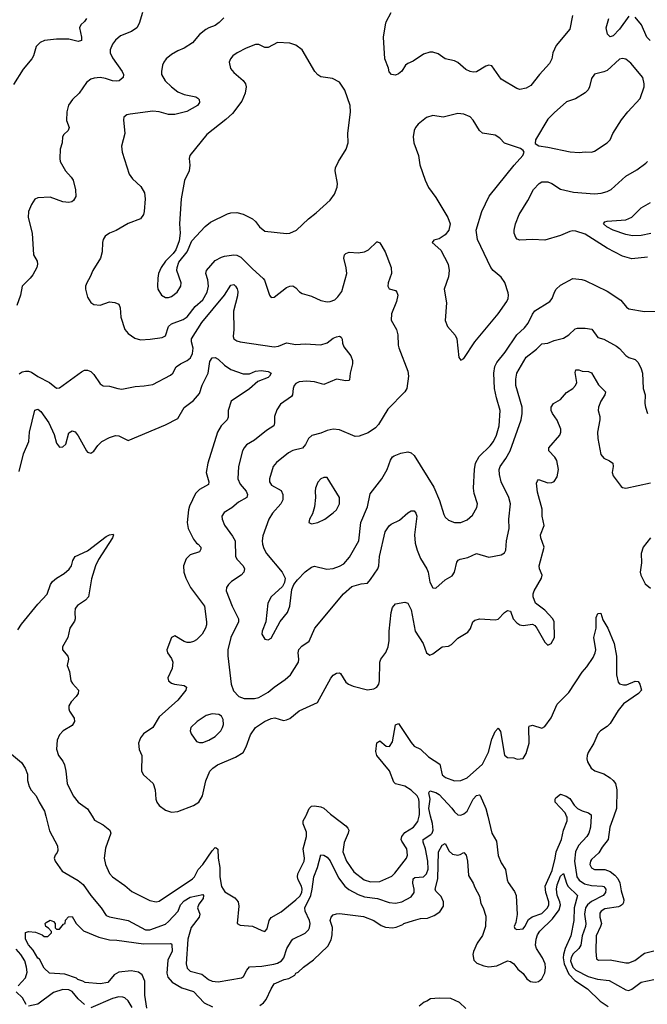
# Model space of a CAD drawing. Header units: inches. Extents: x 1603819 to 1745079, y 385938 to 533966.
# Tile 215 of 256: x 1672833 to 1676869, y 428790 to 435123. Entities that reach past the tile are written whole.
import ezdxf

# ---------------------------------------------------------------- set-up
doc = ezdxf.new("R2010")
doc.units = ezdxf.units.IN
doc.header["$MEASUREMENT"] = 0
doc.layers.add('B6472', color=7, linetype='Continuous')
doc.layers.add('B6473', color=7, linetype='Continuous')

msp = doc.modelspace()

# ---------------------------------------------------------------- linework, layer by layer
at = {"layer": 'B6472', "color": 5}
for points, elevation in [([(1673000.4, 430000), (1673025.5, 429905.5), (1673077.4, 429810), (1673079.5, 429780.5), (1673074.4, 429765.6), (1673061, 429750), (1673054.8, 429730), (1673060.7, 429710), (1673105.5, 429645.5), (1673210, 429585.6), (1673240.5, 429560.5), (1673290, 429490.3), (1673358, 429410), (1673390, 429360.4), (1673410, 429352.2), (1673530, 429330.2), (1673643, 429270), (1673670, 429269.6), (1673770, 429306.4), (1673790, 429321.8), (1673852.3, 429390), (1673867.5, 429430), (1673890, 429455), (1673930, 429479.8), (1674010, 429496), (1674014.4, 429490), (1674012.5, 429470), (1673985.7, 429434.3), (1673976.8, 429410), (1673991.3, 429370), (1673988.4, 429350), (1673934.9, 429285.1), (1673913.5, 429210), (1673903.4, 429050), (1673910, 429023.1), (1673930, 429003.5), (1674004.6, 428984.6), (1674047.9, 428950), (1674070, 428939), (1674110, 428934.3), (1674259.6, 428960.4), (1674271.6, 428968.4), (1674293.3, 429010), (1674310, 429031.6), (1674390, 429034.8), (1674468.3, 429048.3), (1674490, 429054), (1674517.5, 429070), (1674532.2, 429090), (1674551.3, 429148.7), (1674580.6, 429199.4), (1674590, 429210.2), (1674670, 429247.6), (1674691.4, 429268.6), (1674697.4, 429282.6), (1674700.5, 429310), (1674696.2, 429330), (1674669.2, 429389.2), (1674667.6, 429410), (1674704.9, 429490), (1674714.7, 429530), (1674724.1, 429610), (1674748.3, 429670), (1674770, 429750.5), (1674790, 429748.4), (1674810, 429737.6), (1674830, 429714), (1674882.7, 429602.7), (1674923, 429550), (1674950, 429527.7), (1675010, 429497.2), (1675050, 429481.5), (1675133.4, 429470), (1675210, 429445.4), (1675250, 429440.7), (1675290, 429449.2), (1675350, 429482.4), (1675369.8, 429510.2), (1675370.5, 429530), (1675361, 429570), (1675363.5, 429596.5), (1675373.6, 429606.4), (1675430, 429610.8), (1675450, 429628.6), (1675459.9, 429660.1), (1675458.6, 429710), (1675442, 429790), (1675426.7, 429833.3), (1675428.1, 429850), (1675478.1, 429881.9), (1675486.4, 429890), (1675492, 429910), (1675487.4, 429952.6), (1675475.7, 430000)], 360), ([(1673298.8, 430000), (1673314.6, 429974.6), (1673370, 429943.6), (1673413.1, 429910), (1673420.2, 429890), (1673385.8, 429794.2), (1673375.6, 429730), (1673384.2, 429690), (1673411.6, 429631.6), (1673430.2, 429610.1), (1673510, 429553.4), (1673554.8, 429514.8), (1673670, 429456.9), (1673710, 429450.2), (1673730, 429453.8), (1673943.6, 429596.4), (1673956.8, 429610), (1673981.7, 429658.3), (1674010, 429690.2), (1674070, 429776.9), (1674090, 429798.7), (1674096.9, 429796.9), (1674107.2, 429787.2), (1674109.5, 429730), (1674120.2, 429670), (1674119.2, 429610), (1674130, 429548), (1674152.7, 429512.7), (1674215.9, 429475.9), (1674237.6, 429450), (1674242.3, 429422.3), (1674231.3, 429310), (1674250, 429298.8), (1674330, 429293.1), (1674390, 429264.2), (1674410, 429259.3), (1674425.3, 429274.7), (1674436.8, 429330), (1674450.6, 429349.4), (1674514.1, 429385.9), (1674610, 429462.2), (1674633.8, 429486.2), (1674647.3, 429510), (1674650.3, 429530), (1674645.9, 429550), (1674624.2, 429590), (1674619.1, 429610), (1674622.5, 429630), (1674661.7, 429710), (1674664, 429730), (1674655.1, 429790), (1674678.5, 429870), (1674677.6, 429897.6), (1674656.5, 429950), (1674655.8, 429970), (1674673.6, 430000)], 380), ([(1674849, 430000), (1674930, 429938), (1674942.8, 429922.8), (1674948.7, 429910), (1674946.1, 429890), (1674919.7, 429830), (1674911, 429770), (1674934.6, 429710), (1674981.3, 429641.3), (1675049.2, 429590), (1675090, 429577.6), (1675150, 429581.1), (1675225.3, 429614.7), (1675246.6, 429633.4), (1675319.8, 429730), (1675328, 429750), (1675322.3, 429790), (1675290, 429838.7), (1675287, 429850), (1675290.9, 429870), (1675310, 429895.1), (1675365, 429930), (1675393.2, 429966.8), (1675401.5, 430000)], 380), ([(1675843.4, 430000), (1675868.9, 429890), (1675900, 429840), (1675910, 429746.8), (1675930, 429700.7), (1675957, 429657), (1675967.6, 429590), (1675974.1, 429574.1), (1676014.8, 429514.8), (1676026.7, 429490), (1676031.8, 429368.2), (1676024.3, 429315.7), (1676013.4, 429290), (1676018, 429278), (1676030.5, 429270.5), (1676070, 429275.8), (1676082, 429290), (1676104.3, 429335.7), (1676128, 429352), (1676190, 429374.1), (1676227.9, 429410), (1676235.9, 429430), (1676236.5, 429450), (1676216.1, 429510), (1676211.3, 429550), (1676256.4, 429650), (1676277.5, 429730), (1676282.8, 429770), (1676317.3, 429850), (1676329.2, 429910), (1676354.6, 429970), (1676353, 429993), (1676350, 430000)], 360), ([(1676508.1, 430000), (1676502.8, 429930), (1676492.7, 429890), (1676480.1, 429870), (1676427.6, 429812.4), (1676407.6, 429770), (1676401.8, 429710), (1676416.8, 429610), (1676430, 429587.8), (1676464.9, 429564.9), (1676510, 429555), (1676582, 429550), (1676590, 429547.5), (1676602.8, 429530), (1676600.8, 429510), (1676585.2, 429490), (1676509.3, 429450.7), (1676485.4, 429430), (1676471.9, 429410), (1676465.9, 429370), (1676474, 429310), (1676471.1, 429290), (1676450.5, 429230), (1676441, 429170), (1676428.8, 429150), (1676390, 429112.6), (1676378.4, 429090), (1676375.9, 429070), (1676390.1, 429030), (1676410, 429009.3), (1676488.2, 428968.2), (1676548.5, 428951.5), (1676623.7, 428943.7), (1676730, 428882.3), (1676750, 428879.4), (1676770, 428887.1), (1676830, 428933.6), (1676910, 428948.7)], 360), ([(1676653.8, 430000), (1676628.6, 429930), (1676617.6, 429850), (1676578.9, 429801.1), (1676556.6, 429763.4), (1676510, 429721.3), (1676502.8, 429710), (1676499.7, 429690), (1676510, 429669), (1676530, 429656.9), (1676596.7, 429656.7), (1676630, 429643.5), (1676661.2, 429621.2), (1676679.4, 429599.4), (1676692, 429572), (1676700.3, 429520.3), (1676717.1, 429462.9), (1676715.6, 429444.4), (1676708.8, 429431.2), (1676697.5, 429422.5), (1676683.4, 429416.7), (1676596.6, 429403.4), (1676572.1, 429390), (1676564.1, 429375.9), (1676563.4, 429350), (1676573.6, 429310), (1676568.7, 429290), (1676539.6, 429230), (1676538.8, 429130), (1676543.2, 429083.2), (1676554.7, 429074.7), (1676630, 429077.3), (1676730, 429056.6), (1676750, 429057.7), (1676787.8, 429072.2), (1676850, 429118.9), (1676910, 429135)], 380), ([(1674376.6, 428783.4), (1674400.1, 428799.9), (1674418, 428822), (1674450, 428890.7), (1674470, 428921.6), (1674534, 428950), (1674563.3, 428956.7), (1674602, 428978), (1674609.7, 428990), (1674623.5, 428996.5), (1674658, 429030), (1674723.5, 429076.5), (1674815.4, 429164.6), (1674835.8, 429204.2), (1674843.5, 429236.5), (1674844.4, 429284.4), (1674829.7, 429330.3), (1674835.1, 429350), (1674850, 429364.9), (1674870, 429373), (1674890, 429374.9), (1675044.4, 429355.6), (1675110, 429330.3), (1675157.2, 429297.2), (1675185.5, 429285.5), (1675230, 429281.1), (1675254.5, 429285.5), (1675297, 429303), (1675304.5, 429310), (1675365.2, 429330), (1675410, 429342), (1675454.7, 429345.3), (1675498, 429362), (1675535.6, 429384.4), (1675558.8, 429421.2), (1675558.7, 429450), (1675543.9, 429483.9), (1675510, 429518), (1675505.1, 429530), (1675523.1, 429596.9), (1675526.2, 429770), (1675550, 429813), (1675570, 429824), (1675595.4, 429775.4), (1675616.7, 429756.7), (1675650, 429750.3), (1675666.7, 429753.3), (1675690, 429766.8), (1675704, 429750), (1675713, 429710), (1675719, 429619), (1675750.2, 429570), (1675760.5, 429540.5), (1675790, 429484.7), (1675798.5, 429438.6), (1675813.8, 429410), (1675830, 429358), (1675828, 429290), (1675810, 429233.2), (1675775.5, 429184.5), (1675751.5, 429130), (1675747.7, 429110), (1675754.1, 429074.1), (1675773.9, 429053.9), (1675817.3, 429037.3), (1675850, 429031.3), (1675901.3, 429038.7), (1675969, 429070), (1675990, 429065.5), (1676010, 429051.6), (1676035.9, 429015.9), (1676070, 428987.7), (1676094.9, 428954.9), (1676117.3, 428937.3), (1676130, 428933.7), (1676150, 428931.6), (1676170, 428937.8), (1676190, 428953.4), (1676210, 428991.8), (1676215.3, 429024.7), (1676212.2, 429050), (1676194.5, 429090), (1676155.9, 429150), (1676150.9, 429170), (1676154.1, 429210), (1676163.5, 429236.5), (1676178.7, 429261.3), (1676259.5, 429340.5), (1676301.4, 429398.6), (1676310.3, 429430.3), (1676307.5, 429450), (1676290, 429491.2), (1676285.4, 429530), (1676290, 429558.3), (1676310, 429613.5), (1676330.6, 429630.6), (1676348.6, 429570), (1676359, 429550), (1676420.9, 429490), (1676398.3, 429410), (1676396.6, 429330), (1676377, 429230), (1676340.7, 429150), (1676329.5, 429110), (1676327.9, 429090), (1676335.3, 429050), (1676364.9, 428984.9), (1676402.8, 428942.8), (1676484.7, 428890), (1676566.3, 428810), (1676617, 428777)], 340), ([(1673650, 428766), (1673638.7, 428850), (1673638.3, 428938.3), (1673620.1, 428980.1), (1673598, 428998), (1673550, 429004.7), (1673470, 428998), (1673439.9, 428980.1), (1673400.7, 428930), (1673350, 428921.6), (1673254, 428930), (1673239.8, 428939.7), (1673206.6, 428950), (1673197.7, 428957.7), (1673123.8, 428983.8), (1673024, 428990), (1672990, 429022.7), (1672960.1, 429080.1), (1672950, 429087.6), (1672919.2, 429139.2), (1672890, 429173.2), (1672869.7, 429210), (1672870, 429252), (1672890, 429258.8), (1672934.4, 429254.4), (1672977.3, 429237.3), (1672990, 429226), (1673013.2, 429226.8), (1673038, 429250), (1673038, 429258), (1673019, 429279), (1673002, 429290), (1672998, 429310), (1673003.1, 429316.9), (1673030, 429332), (1673050, 429322), (1673062, 429310), (1673062, 429282), (1673070, 429274), (1673090, 429274), (1673115.3, 429304.7), (1673126, 429310), (1673128.4, 429331.6), (1673147.3, 429352.7), (1673170, 429354), (1673197.3, 429310), (1673242.6, 429262.6), (1673341.5, 429221.5), (1673410, 429205.5), (1673457, 429203), (1673630, 429178.9), (1673802, 429182), (1673810, 429178.8), (1673812.3, 429172.3), (1673812.9, 429132.9), (1673785.8, 429074.2), (1673780.5, 428990), (1673785.8, 428965.8), (1673812.9, 428932.9), (1673876.5, 428896.5), (1673950, 428871.7), (1674018.7, 428798.7), (1674073.7, 428773.7)], 340), ([(1672823.7, 428910), (1672870, 428960.2), (1672882, 428998), (1672878.1, 429030), (1672865.3, 429070), (1672840.3, 429110), (1672810, 429145)], 360), ([(1672874, 428790), (1672851.1, 428831.1), (1672811.1, 428870)], 360), ([(1673250, 428788.3), (1673210, 428826), (1673170, 428873.3), (1673150, 428883.1), (1673110, 428885.4), (1673050, 428866.6), (1672950, 428791.6), (1672890, 428777.6)], 360), ([(1673556.4, 428770), (1673530, 428811.8), (1673510, 428830.8), (1673496.5, 428836.5), (1673470, 428837.9), (1673430, 428827), (1673290, 428768.3)], 360), ([(1675702.3, 428762.2), (1675662.3, 428802.2), (1675606.6, 428826.6), (1675530, 428829.9), (1675475.1, 428824.9), (1675452.4, 428810), (1675435, 428805), (1675401.6, 428778.4)], 340)]:
    msp.add_lwpolyline(points, dxfattribs=dict(at, elevation=elevation))
at = {"layer": 'B6473', "color": 5}
for points, elevation in [([(1673263.1, 435130), (1673250, 435111.6), (1673225.5, 435090), (1673217, 435070), (1673231.4, 435010), (1673231.5, 434988.4), (1673210, 434983.1), (1673150, 434998), (1673070, 434998.5), (1672992, 434988), (1672963.9, 434976.1), (1672939.1, 434950), (1672922, 434890), (1672910.6, 434870), (1672855.8, 434804.2), (1672793, 434707)], 420), ([(1673622.6, 435170), (1673602.5, 435097.5), (1673586.4, 435070), (1673553.1, 435046.9), (1673480.7, 435019.3), (1673450, 434991.6), (1673430, 434965.1), (1673415.8, 434930), (1673415.8, 434910), (1673430, 434877.6), (1673491.4, 434790), (1673500.3, 434770), (1673499.5, 434750), (1673473.4, 434730), (1673452.8, 434727.2), (1673430, 434728.7), (1673384.6, 434744.6), (1673350, 434751), (1673312.8, 434747.2), (1673290, 434739.8), (1673261.9, 434718.1), (1673215.5, 434650), (1673172.7, 434610), (1673146.2, 434573.8), (1673136.2, 434530), (1673133.9, 434473.9), (1673150.4, 434429.6), (1673145.5, 434410), (1673116.1, 434383.9), (1673108.4, 434370), (1673106, 434330), (1673094.4, 434290), (1673090.4, 434230), (1673094, 434210), (1673127.6, 434150), (1673165.3, 434110), (1673177.7, 434090), (1673191.7, 434028.3), (1673194.2, 433985.8), (1673179.9, 433960.1), (1673168.7, 433951.3), (1673150, 433946.3), (1673110, 433952.1), (1673030, 433981.4), (1672950, 433976.2), (1672930, 433969), (1672910, 433934), (1672890.6, 433890), (1672888, 433850), (1672914, 433750), (1672923, 433610), (1672944.9, 433570), (1672947.2, 433550), (1672942.6, 433530), (1672917.6, 433482.4), (1672900.5, 433459.5), (1672848.5, 433410), (1672838.4, 433350), (1672814.4, 433285.6)], 440), ([(1674145.9, 435134.1), (1674116.2, 435103.8), (1674090, 435085.1), (1674049.3, 435070.7), (1674030, 435058.9), (1673990, 435028.2), (1673945, 434975), (1673890, 434938.9), (1673850, 434923), (1673810, 434899.7), (1673775.8, 434870), (1673761.1, 434850), (1673752, 434830), (1673744.6, 434790), (1673746, 434770), (1673769.1, 434730), (1673809.1, 434690), (1673850, 434659.8), (1673890, 434640.6), (1673966.9, 434626.9), (1673978.9, 434618.9), (1673987.7, 434610), (1673990.4, 434590), (1673976.3, 434570), (1673908.1, 434531.9), (1673830, 434514), (1673790, 434512.1), (1673730, 434529.7), (1673690, 434533.7), (1673543.8, 434516.2), (1673522, 434510), (1673504, 434496), (1673501.4, 434478.6), (1673508.5, 434390), (1673488.7, 434310), (1673491.8, 434271.8), (1673537.6, 434130), (1673559.4, 434099.4), (1673612.2, 434050), (1673636.5, 434010), (1673641.1, 433970), (1673633.4, 433890), (1673628.5, 433870), (1673610, 433842.9), (1673530, 433811.2), (1673453.9, 433766.1), (1673410, 433749.5), (1673382, 433730), (1673370.5, 433710), (1673366, 433690), (1673362.6, 433630), (1673353.4, 433590), (1673303.1, 433510), (1673287.2, 433470), (1673264.4, 433430), (1673257.1, 433410), (1673256.4, 433390), (1673270, 433338), (1673290, 433304.7), (1673310, 433291), (1673350, 433286.8), (1673410, 433307.3), (1673444.5, 433304.5), (1673470, 433294), (1673479.3, 433270), (1673483.1, 433210), (1673510, 433130.8), (1673530, 433103.8), (1673574, 433074), (1673610, 433064.2), (1673672.6, 433067.4), (1673750, 433078.3), (1673771.1, 433090), (1673791.2, 433148.8), (1673810, 433167.3), (1673885, 433195), (1673910, 433211.1), (1673961.9, 433278.1), (1674010, 433320.8), (1674037.8, 433370), (1674048.2, 433410), (1674043.4, 433450), (1674030.8, 433490), (1674035.1, 433510), (1674090, 433573.8), (1674130, 433596.5), (1674150, 433602.3), (1674210, 433610.4), (1674230, 433608.7), (1674255.2, 433595.2), (1674330, 433519.5), (1674398.9, 433458.9), (1674407, 433447), (1674440.7, 433350), (1674450, 433336), (1674470, 433339.1), (1674550, 433399.5), (1674570, 433408.7), (1674590, 433410.3), (1674610, 433399.3), (1674633.1, 433373.1), (1674650, 433362.3), (1674710, 433343.9), (1674770, 433316.5), (1674810, 433308.9), (1674830, 433310.3), (1674858.7, 433321.3), (1674879.8, 433340.2), (1674904.9, 433375.1), (1674936.3, 433490), (1674933.4, 433526.6), (1674918, 433590), (1674921.6, 433610), (1674930, 433619.3), (1674952.8, 433627.2), (1675010, 433623.6), (1675050, 433628.8), (1675076.9, 433643.1), (1675130, 433694.8), (1675133.7, 433693.7), (1675150, 433686.8), (1675183.7, 433630), (1675221.7, 433530), (1675223.1, 433490), (1675203, 433430), (1675200.7, 433410), (1675210, 433391.3), (1675250, 433381), (1675258.8, 433370), (1675263.8, 433350), (1675256.1, 433310), (1675224.9, 433230), (1675222.3, 433190), (1675256.1, 433130), (1675264.6, 433095.4), (1675267, 433030), (1675271.7, 433011.7), (1675330, 432862), (1675334.4, 432830), (1675323.8, 432750), (1675310.4, 432730), (1675201.5, 432618.5), (1675141.3, 432518.7), (1675122, 432498), (1675074.7, 432465.3), (1675015.6, 432444.4), (1674990, 432443.1), (1674890, 432484.7), (1674850, 432489.7), (1674810, 432481.7), (1674770, 432463.5), (1674712.3, 432447.7), (1674690, 432429.6), (1674670.1, 432389.9), (1674652.9, 432367.1), (1674588.8, 432351.2), (1674561.9, 432338.1), (1674484.7, 432275.3), (1674463.2, 432250), (1674440.7, 432170), (1674439.2, 432150), (1674451.8, 432130), (1674514, 432094), (1674524.7, 432070), (1674524.5, 432035.5), (1674511.8, 432010), (1674458.8, 431950), (1674434.3, 431910), (1674397.3, 431802.7), (1674392.3, 431770), (1674394.4, 431750), (1674402.5, 431722.5), (1674419.6, 431690), (1674520.3, 431570), (1674539.5, 431530), (1674536.5, 431503.5), (1674522.3, 431477.7), (1674450.4, 431410), (1674428.7, 431370), (1674416.9, 431250), (1674392.2, 431190), (1674390.4, 431170), (1674410, 431139.3), (1674430, 431134.4), (1674450, 431145.3), (1674507.4, 431252.6), (1674556.4, 431310), (1674569.8, 431350), (1674582.9, 431457.1), (1674595.4, 431490), (1674619.6, 431520.4), (1674670, 431571.7), (1674710, 431601.7), (1674730, 431608.9), (1674808.6, 431588.6), (1674850, 431593.7), (1674890, 431607.9), (1674916.6, 431623.4), (1674953.4, 431666.6), (1675014.8, 431770), (1675025.9, 431890), (1675068.9, 431990), (1675087.6, 432072.4), (1675161.1, 432170), (1675195.6, 432230), (1675217, 432290), (1675230, 432310.8), (1675241.2, 432318.8), (1675284.8, 432335.2), (1675330, 432343.1), (1675350, 432337.6), (1675370, 432320.3), (1675495.6, 432115.6), (1675532.6, 432030), (1675560.7, 431940.7), (1675570, 431923), (1675590, 431903.8), (1675630, 431888.7), (1675670, 431889), (1675710, 431905.5), (1675744.8, 431935.2), (1675773.5, 431986.5), (1675777.3, 432010), (1675755.6, 432075.6), (1675750.6, 432110), (1675758.4, 432230), (1675765.2, 432270), (1675787, 432313), (1675857.9, 432382.1), (1675879.9, 432410), (1675899.6, 432450), (1675916, 432510), (1675922.7, 432610), (1675898.5, 432690), (1675887.5, 432750), (1675882.3, 432850), (1675887.8, 432892.2), (1675901.8, 432918.2), (1675955.4, 432984.6), (1676030, 433096.9), (1676079, 433141), (1676103.7, 433170), (1676130.4, 433229.6), (1676145, 433250), (1676241.6, 433310), (1676258, 433330), (1676271.6, 433370), (1676283.6, 433390), (1676310, 433416.3), (1676390, 433458.8), (1676447.2, 433452.8), (1676470, 433445.7), (1676610, 433377.8), (1676698.2, 433318.2), (1676734.5, 433274.5), (1676750, 433263.7), (1676850, 433246), (1676950, 433249.1)], 460), ([(1676387.9, 435150), (1676370, 435062), (1676283.1, 434956.9), (1676261.3, 434910), (1676254.7, 434870), (1676240, 434840), (1676174.9, 434770), (1676119.5, 434700.5), (1676090, 434682.5), (1676050, 434674.7), (1676030, 434680.5), (1675930, 434741.3), (1675870, 434826.6), (1675850, 434829.6), (1675830, 434824.2), (1675770, 434788.4), (1675750, 434784.7), (1675730, 434788.7), (1675703.1, 434803.1), (1675650, 434848), (1675630, 434858.7), (1675570, 434872), (1675523.6, 434903.6), (1675490, 434914), (1675470, 434914), (1675430, 434901.6), (1675363.2, 434856.8), (1675330, 434840.5), (1675314.9, 434830), (1675290, 434792.7), (1675270, 434774.5), (1675250, 434767), (1675224, 434770), (1675208.1, 434788.1), (1675205.1, 434810), (1675182, 434870), (1675171.9, 435010), (1675185, 435090), (1675190.5, 435110), (1675222.1, 435170)], 460), ([(1676750, 435146), (1676690, 435062.6), (1676650, 435018.7), (1676630, 435013.6), (1676613.6, 435030), (1676604.4, 435070), (1676620.8, 435130)], 460), ([(1676886.9, 434990), (1676865.3, 435010), (1676830.9, 435090), (1676790, 435139.8)], 460), ([(1676870, 433596.1), (1676770, 433585.1), (1676710, 433600.9), (1676610, 433653), (1676470, 433742.9), (1676410, 433762.7), (1676390, 433764.5), (1676370, 433759.8), (1676310, 433735), (1676210, 433704.6), (1676130, 433709.8), (1676050, 433705.7), (1676032.3, 433712.2), (1676022.6, 433722.6), (1676012.6, 433750), (1676012.4, 433770), (1676022.3, 433810), (1676045.3, 433870), (1676100.7, 433959.2), (1676137.6, 434030), (1676173.7, 434070), (1676190, 434079), (1676230, 434079.7), (1676254.9, 434070), (1676310, 434033.8), (1676393.7, 434013.7), (1676530, 434003.5), (1676572.8, 434007.2), (1676610, 434017.2), (1676636.3, 434030), (1676730, 434117.4), (1676802.4, 434157.6), (1676860.5, 434199.5), (1676869.7, 434210.3)], 460), ([(1676892.5, 433747.5), (1676830, 433733.9), (1676773, 433733), (1676730, 433740.2), (1676649.6, 433770), (1676609.7, 433790), (1676587.6, 433810), (1676597, 433823), (1676610, 433826.4), (1676730, 433835.6), (1676770, 433852.9), (1676830, 433912.4), (1676890, 433946.4)], 440), ([(1672830, 432844.4), (1672850, 432857), (1672870, 432863.1), (1672890, 432863.1), (1672910, 432856.5), (1672950, 432827.3), (1673024.2, 432790), (1673070, 432753.7), (1673090, 432755.3), (1673230, 432858.7), (1673250, 432868.4), (1673270, 432868.4), (1673290, 432860.5), (1673310, 432840.5), (1673350, 432780.5), (1673370, 432768), (1673410, 432766.4), (1673464.7, 432750), (1673490, 432747.4), (1673576.3, 432763.7), (1673633.1, 432766.9), (1673690, 432777.4), (1673802.9, 432837.1), (1673817.6, 432850), (1673840.5, 432890), (1673867.8, 432910), (1673909.8, 432930.2), (1673931.2, 432948.8), (1673944.2, 432975.8), (1673949.8, 433010), (1673938.1, 433050), (1673938.7, 433070), (1674005, 433175), (1674150.6, 433350), (1674190, 433415.9), (1674210, 433419.3), (1674221.2, 433410), (1674232.7, 433392.7), (1674235.7, 433375.7), (1674233.6, 433346.4), (1674207.5, 433247.5), (1674209.5, 433130.5), (1674205.6, 433085.6), (1674210.4, 433070), (1674230, 433057.4), (1674250, 433050.3), (1674470, 433018.5), (1674497.4, 433022.6), (1674550, 433045.3), (1674610, 433034.4), (1674670, 433038.6), (1674770, 433031.6), (1674810, 433044.6), (1674850, 433074.5), (1674870, 433082.8), (1674890, 433087), (1674900.3, 433080.3), (1674907.7, 433067.8), (1674910, 433042), (1674918.3, 433018.3), (1674961.6, 432961.6), (1674974, 432930), (1674974, 432910), (1674958, 432850), (1674954.4, 432805.6), (1674950, 432801.2), (1674930, 432800.5), (1674870, 432809.8), (1674790, 432777.2), (1674730, 432792.7), (1674677.1, 432797.1), (1674630, 432793.9), (1674610, 432783), (1674598.9, 432770), (1674591.7, 432750), (1674588.2, 432710), (1674581.1, 432698.9), (1674510.4, 432650), (1674486.5, 432613.5), (1674472.4, 432570), (1674472.7, 432530), (1674466.7, 432510), (1674420.1, 432479.9), (1674342.4, 432417.6), (1674292, 432387.9), (1674276, 432370), (1674266.5, 432350), (1674240.2, 432250), (1674235.9, 432170), (1674250, 432136.5), (1674290.2, 432090), (1674299, 432070), (1674293.4, 432050), (1674240.9, 432019.1), (1674196.6, 431983.4), (1674147.1, 431952.9), (1674133.7, 431930), (1674135.2, 431910), (1674150, 431872.7), (1674202.1, 431802.1), (1674218, 431770), (1674220.2, 431670), (1674231.2, 431650), (1674270.2, 431610), (1674278.6, 431590), (1674274.9, 431570), (1674258.3, 431550), (1674196, 431510), (1674175.2, 431490), (1674163.6, 431470), (1674160.8, 431450), (1674198.7, 431350), (1674240.2, 431270), (1674240.2, 431250), (1674191, 431149), (1674171.8, 431070), (1674171.1, 431031.1), (1674193.8, 430850), (1674207.2, 430807.2), (1674242, 430770), (1674277.1, 430757.1), (1674343.6, 430756.4), (1674370, 430763.9), (1674430, 430797.1), (1674469.1, 430830.9), (1674540.6, 430879.4), (1674574, 430910), (1674626, 430990), (1674628.6, 431010), (1674623.5, 431050), (1674628.2, 431071.8), (1674646.8, 431093.2), (1674694.1, 431125.9), (1674731.1, 431210), (1674915.1, 431430), (1674970, 431476.3), (1675030, 431495.5), (1675070, 431498.8), (1675090, 431522), (1675136.5, 431590), (1675142, 431610), (1675146.2, 431670), (1675183.1, 431830), (1675210, 431868.4), (1675221.8, 431878.2), (1675275.1, 431904.9), (1675330, 431952), (1675350, 431963.8), (1675370, 431964.9), (1675381.6, 431950), (1675387, 431930), (1675371, 431810), (1675377.1, 431757.1), (1675389.2, 431710), (1675410, 431656.4), (1675451.3, 431590), (1675459.1, 431570), (1675470, 431506), (1675490, 431468), (1675510, 431466), (1675570, 431521.1), (1675614.3, 431545.7), (1675629.8, 431570.2), (1675645.3, 431634.7), (1675653.3, 431646.7), (1675666, 431654), (1675715.3, 431664.7), (1675770, 431688.9), (1675850, 431665.3), (1675930, 431681.3), (1675950, 431693.4), (1675958.3, 431710), (1675964.1, 431770), (1675981.2, 431850), (1675978, 431910), (1675988.8, 432010), (1675978.4, 432050), (1675929.8, 432150), (1675918.3, 432198.3), (1675916.5, 432230), (1675923.5, 432250), (1675960.3, 432299.7), (1675986.8, 432350), (1676058.5, 432550), (1676064.4, 432590), (1676063.5, 432630), (1676023.9, 432770), (1676023.5, 432810), (1676031, 432850), (1676090, 432952.8), (1676155.8, 433004.2), (1676190, 433037.6), (1676230, 433043.1), (1676270, 433060.3), (1676330, 433075.3), (1676363.8, 433096.2), (1676406.1, 433133.9), (1676420.7, 433139.3), (1676470, 433139.7), (1676512.4, 433132.4), (1676550, 433078.4), (1676590, 433068.9), (1676670, 433023.8), (1676690, 433007.9), (1676730, 432962), (1676750.2, 432950.2), (1676790, 432936.9), (1676810, 432917.1), (1676830, 432876.3), (1676837.5, 432850), (1676843.2, 432750), (1676854.9, 432710), (1676854, 432654), (1676858.4, 432630), (1676870.4, 432590.4)], 440), ([(1672830, 432217.3), (1672857, 432330), (1672891.9, 432410), (1672895.6, 432470), (1672930, 432612), (1672950, 432618.9), (1672970, 432603.2), (1673019.8, 432530), (1673055, 432455), (1673070, 432399.1), (1673090, 432373.7), (1673110, 432376.5), (1673130, 432393), (1673150, 432466), (1673170, 432479.3), (1673190, 432472), (1673210, 432446.4), (1673262.4, 432350), (1673270, 432341.6), (1673290, 432335.5), (1673310, 432348), (1673336, 432384), (1673362, 432410), (1673410, 432434.9), (1673450, 432448.2), (1673470, 432446), (1673530, 432417.3), (1673770, 432518), (1673850, 432558), (1673891.3, 432628.7), (1673950, 432674.4), (1673990, 432718), (1674007, 432773), (1674044.9, 432850), (1674055, 432925), (1674070, 432948.1), (1674090, 432950.9), (1674110, 432940.2), (1674150, 432901.5), (1674190, 432872.2), (1674270, 432845.5), (1674310, 432845.7), (1674350, 432861.3), (1674386.9, 432866.9), (1674430, 432859.4), (1674450.4, 432850), (1674440.2, 432830), (1674430, 432822.4), (1674363.6, 432796.4), (1674311.8, 432748.2), (1674193, 432670), (1674174, 432610), (1674173.4, 432566.6), (1674166.7, 432550), (1674129.7, 432510.4), (1674104.5, 432470), (1674042.3, 432270), (1674032.2, 432210), (1674049.1, 432150), (1674046.5, 432133.5), (1673990, 432101.6), (1673963.7, 432076.3), (1673925.2, 431994.8), (1673918, 431970), (1673909.2, 431890), (1673915.6, 431850), (1673950, 431781.6), (1673970, 431755.5), (1673981, 431750), (1673998.8, 431730), (1673998, 431718), (1673990, 431701.2), (1673930, 431682), (1673903.9, 431656.1), (1673887.6, 431610), (1673887.7, 431570), (1673901.3, 431530), (1673932.4, 431470), (1674020.6, 431350), (1674034.7, 431250), (1674033.8, 431230), (1674029.1, 431210), (1674006, 431170), (1673970, 431134.3), (1673950, 431123.5), (1673930, 431117.4), (1673910, 431117.4), (1673890, 431123.5), (1673830, 431160.9), (1673810, 431149.2), (1673779.5, 431070), (1673784.4, 431050), (1673810, 431014), (1673818, 430990), (1673814.3, 430950), (1673785.2, 430890), (1673790, 430870.8), (1673810, 430856.2), (1673827.7, 430850), (1673890, 430840.9), (1673904.9, 430830), (1673902.6, 430810), (1673850, 430746.2), (1673730, 430639.1), (1673689.4, 430570.6), (1673629, 430530), (1673610, 430505.1), (1673597.2, 430470), (1673600.8, 430430), (1673618, 430390), (1673616.2, 430290), (1673630, 430266), (1673691.4, 430211.4), (1673704.8, 430170), (1673709.3, 430110), (1673715.8, 430090), (1673730, 430069), (1673770, 430039.7), (1673810, 430025.4), (1673850, 430029.2), (1673950.5, 430069.5), (1673984.7, 430090), (1674009.1, 430130.9), (1674030, 430227.3), (1674055.4, 430290), (1674074.7, 430310), (1674106, 430330), (1674221.2, 430378.8), (1674270, 430408.8), (1674290, 430445.5), (1674316.9, 430523.1), (1674349.6, 430570), (1674408, 430610), (1674450, 430628.9), (1674473, 430633), (1674530, 430616.4), (1674550, 430620.3), (1674570, 430628.8), (1674630, 430677.4), (1674747.9, 430732.1), (1674833.2, 430886.8), (1674850, 430906.9), (1674870, 430920.3), (1674890, 430922.4), (1674897.1, 430917.1), (1674930, 430863.1), (1674948.5, 430848.5), (1674977.4, 430837.4), (1675070, 430813.4), (1675110, 430819.6), (1675130, 430830.4), (1675142.7, 430850), (1675146.6, 430870), (1675148.6, 430991.4), (1675155.1, 431010), (1675187.5, 431052.5), (1675201.9, 431090), (1675208.5, 431130), (1675209.8, 431190), (1675221.7, 431310), (1675230, 431343), (1675250, 431364.9), (1675310, 431376.3), (1675330, 431370.8), (1675350, 431326.8), (1675376.6, 431190), (1675426.9, 431110), (1675450, 431050.6), (1675470, 431036.4), (1675490, 431043.7), (1675550, 431088.4), (1675590, 431093), (1675610, 431103.8), (1675650, 431144.4), (1675715.4, 431184.6), (1675732.7, 431207.3), (1675746.3, 431250), (1675759.4, 431260.6), (1675791.2, 431268.8), (1675890, 431262.8), (1675910, 431267.8), (1675950, 431310.4), (1675970, 431323), (1675990, 431318), (1676007.2, 431270), (1676030, 431244.6), (1676050, 431230.4), (1676070, 431226.4), (1676130, 431235.5), (1676145.5, 431225.5), (1676159.3, 431210), (1676210, 431118.8), (1676230, 431101), (1676250, 431110.8), (1676272.8, 431150), (1676269.6, 431250), (1676260.5, 431270), (1676210, 431324.5), (1676150, 431369.4), (1676135.4, 431410), (1676135.1, 431430), (1676141.5, 431450), (1676187.8, 431530), (1676194, 431550), (1676175.1, 431590), (1676172.7, 431610), (1676206.4, 431730), (1676184.2, 431790), (1676182.7, 431810), (1676205.4, 431870), (1676194, 431930), (1676193.9, 431973.9), (1676163.1, 432083.1), (1676157.3, 432142.8), (1676162, 432158), (1676170, 432164.9), (1676230, 432144.2), (1676254.3, 432145.7), (1676270, 432152.7), (1676290, 432182.8), (1676297.6, 432230), (1676286.7, 432286.7), (1676274.7, 432310), (1676235.1, 432350), (1676235.8, 432370), (1676306.9, 432450), (1676313.3, 432470), (1676313.1, 432490), (1676290, 432547.3), (1676259.8, 432590), (1676250.9, 432610), (1676251.1, 432630), (1676265.5, 432654.5), (1676310, 432679.5), (1676350, 432724.9), (1676390, 432751.6), (1676407.3, 432770), (1676415.7, 432790), (1676406.2, 432853.8), (1676410, 432870.3), (1676428.7, 432871.3), (1676450, 432862.3), (1676490, 432859.7), (1676510, 432851.7), (1676555.3, 432775.3), (1676600.9, 432730), (1676595.8, 432710), (1676569.6, 432670.4), (1676556, 432630), (1676554, 432610), (1676564.5, 432570), (1676564.7, 432550), (1676549.2, 432470), (1676550.2, 432430), (1676570, 432325.5), (1676590, 432302.3), (1676626.3, 432286.3), (1676646.7, 432270), (1676650.3, 432250), (1676643.7, 432210), (1676648.5, 432190), (1676701.3, 432121.3), (1676710, 432114), (1676730.5, 432110.5), (1676890, 432144.9)], 420), ([(1672821.3, 431198.7), (1672845.3, 431234.7), (1672950, 431363.6), (1673010, 431428.9), (1673031.5, 431490), (1673043.6, 431510), (1673069.3, 431530.7), (1673119.9, 431560.1), (1673152.1, 431587.9), (1673166, 431610), (1673174.5, 431645.5), (1673189.5, 431670), (1673270, 431706.3), (1673390, 431798.8), (1673410, 431810.2), (1673433.7, 431813.7), (1673436.3, 431810), (1673430.2, 431790), (1673340.2, 431650), (1673320.2, 431610), (1673294, 431526), (1673275.5, 431410), (1673257.4, 431390), (1673204.2, 431355.8), (1673190, 431336.3), (1673186.8, 431310), (1673190.1, 431270), (1673185.3, 431254.7), (1673156.4, 431210), (1673142.3, 431150), (1673109.3, 431090), (1673109.3, 431069.3), (1673143.1, 431030), (1673146.3, 431010), (1673139.5, 430970), (1673152.7, 430930), (1673163.2, 430870), (1673172.7, 430852.7), (1673210.4, 430810), (1673208.7, 430790), (1673196.5, 430770), (1673164.8, 430735.2), (1673149.2, 430710), (1673149.1, 430690), (1673154.5, 430674.5), (1673184.6, 430630), (1673186, 430610), (1673170, 430584.2), (1673113, 430550), (1673090, 430523.7), (1673075.3, 430490), (1673070.4, 430430.4), (1673082.4, 430390), (1673110, 430353), (1673120.9, 430330), (1673130.2, 430290), (1673138.3, 430210), (1673177.4, 430130), (1673210.2, 430090.2), (1673270, 430046.4), (1673298.8, 430000)], 380), ([(1676890, 431791.1), (1676842, 431730), (1676830.3, 431690), (1676831.8, 431630), (1676823.1, 431570), (1676827.6, 431550), (1676855.2, 431495.2), (1676890, 431465.7)], 420), ([(1675401.5, 430000), (1675404, 430010), (1675403.1, 430090), (1675399.3, 430110), (1675388.9, 430130), (1675350, 430168.5), (1675310, 430192.4), (1675250, 430208.8), (1675239.8, 430219.8), (1675211.6, 430291.6), (1675129, 430390), (1675124.2, 430415.8), (1675130, 430471), (1675150, 430483.8), (1675189.5, 430449.5), (1675211, 430449), (1675230, 430478.4), (1675250, 430586.7), (1675270, 430596.1), (1675350, 430473.1), (1675370, 430450.3), (1675410, 430430.3), (1675461.9, 430381.9), (1675535, 430335), (1675550, 430265.3), (1675570.4, 430250), (1675630, 430228.3), (1675670, 430229.3), (1675710, 430246), (1675810, 430335), (1675847.8, 430412.2), (1675870, 430496.5), (1675890, 430544.2), (1675910, 430566.4), (1675925.8, 430545.8), (1675950, 430393.4), (1675970, 430377.1), (1676010, 430374.9), (1676032.5, 430367.5), (1676070, 430370.8), (1676090, 430404), (1676108.9, 430470), (1676106.5, 430570), (1676110, 430578.4), (1676130, 430586.4), (1676190, 430565.9), (1676210, 430576.1), (1676250, 430633.2), (1676290, 430721), (1676365, 430795), (1676450, 430925.4), (1676479.9, 430960.1), (1676520.2, 431019.8), (1676534.7, 431050), (1676538.9, 431070), (1676525.7, 431150), (1676539.2, 431210), (1676541.2, 431278.8), (1676550, 431304), (1676570, 431306), (1676583.5, 431263.5), (1676614.7, 431210), (1676655.8, 431110), (1676671.2, 431030), (1676671.4, 430910), (1676682.2, 430862.2), (1676691.2, 430851.2), (1676715.6, 430844.4), (1676734.2, 430845.8), (1676790, 430867.8), (1676810, 430866.4), (1676820.9, 430850), (1676832.7, 430810), (1676813, 430790), (1676716.7, 430723.3), (1676680.8, 430679.2), (1676630, 430596.2), (1676610, 430576.2), (1676568.8, 430550), (1676550.3, 430530), (1676525.8, 430470), (1676489.1, 430410), (1676482, 430390), (1676480.2, 430370), (1676484.6, 430350), (1676508.5, 430310), (1676531.3, 430291.3), (1676590, 430271.7), (1676630, 430247.4), (1676650, 430230.3), (1676664.2, 430210), (1676674.1, 430170), (1676671.7, 430050), (1676653.8, 430000)], 380), ([(1672768.7, 430410), (1672844.7, 430344.7), (1672869.3, 430310), (1672882.6, 430270), (1672884.2, 430230), (1672893.2, 430190), (1672906.5, 430166.5), (1672939.7, 430130), (1672957.5, 430090), (1672991.9, 430031.9), (1673000.4, 430000)], 360), ([(1675475.7, 430000), (1675463.4, 430050), (1675472.6, 430110), (1675464.5, 430150), (1675470, 430163.1), (1675510, 430152.4), (1675530, 430138.7), (1675612.4, 430052.4), (1675630, 430027.4), (1675650, 430008.9), (1675670, 430006), (1675690, 430014.3), (1675710, 430033.1), (1675749, 430110), (1675770, 430133.4), (1675790, 430138), (1675793.5, 430133.5), (1675831.8, 430050), (1675843.4, 430000)], 360), ([(1676350, 430000), (1676341, 430021), (1676277.6, 430090), (1676277, 430110), (1676281.3, 430118.7), (1676310, 430142), (1676348.1, 430128.1), (1676370, 430114.8), (1676398.4, 430070), (1676419.3, 430050), (1676450, 430034.3), (1676490, 430022.6), (1676508.7, 430008.7), (1676508.1, 430000)], 360), ([(1674673.6, 430000), (1674676, 430004), (1674693.7, 430050), (1674710, 430064.4), (1674730, 430067.1), (1674770, 430061.2), (1674790, 430051.2), (1674832.6, 430012.6), (1674849, 430000)], 380)]:
    msp.add_lwpolyline(points, dxfattribs=dict(at, elevation=elevation))
for points, elevation in [([(1674490, 434975.1), (1674430, 434944.5), (1674410, 434943.7), (1674370, 434963.7), (1674350, 434963.7), (1674290, 434940.5), (1674230.7, 434910), (1674204.4, 434890), (1674188.5, 434870), (1674181.3, 434850), (1674189, 434809), (1674210, 434783), (1674271.3, 434731.3), (1674285.7, 434710), (1674290.2, 434690), (1674282.9, 434650), (1674261.8, 434598.2), (1674201.2, 434518.8), (1674159.4, 434480.6), (1674035.9, 434384.1), (1673926.7, 434250), (1673922.6, 434230), (1673926.3, 434186.3), (1673922.4, 434150), (1673892.4, 434087.6), (1673871.5, 433970), (1673861.1, 433810), (1673864.4, 433750), (1673859.5, 433700.5), (1673836.5, 433643.5), (1673821.1, 433618.9), (1673770, 433569.5), (1673742, 433530), (1673725.7, 433490), (1673720.6, 433459.4), (1673718.5, 433410), (1673722, 433390), (1673744.6, 433350), (1673770, 433336.1), (1673790, 433336.2), (1673810, 433342.6), (1673845, 433370), (1673869.8, 433410), (1673870.6, 433430), (1673844.8, 433510), (1673845.1, 433530), (1673857.6, 433562.4), (1673909.6, 433630), (1673940.3, 433699.7), (1674026.9, 433793.1), (1674060.2, 433819.8), (1674170, 433874), (1674190, 433880.9), (1674230, 433883.6), (1674270, 433871.7), (1674330, 433842.6), (1674350, 433824.4), (1674374.9, 433790), (1674410, 433762.4), (1674550, 433748), (1674570, 433750.6), (1674614, 433770), (1674690, 433842.8), (1674739.1, 433880.9), (1674830, 433962.8), (1674858.3, 434001.7), (1674874.5, 434045.5), (1674877.6, 434070), (1674860.9, 434150), (1674864.5, 434170), (1674882.9, 434210), (1674931.6, 434290), (1674944.5, 434330), (1674942.4, 434390), (1674961.3, 434530), (1674957.6, 434570), (1674923.6, 434670), (1674890, 434720.9), (1674843.8, 434743.8), (1674770, 434755.6), (1674750, 434767.3), (1674731.8, 434790), (1674650, 434929.6), (1674610, 434958), (1674570, 434971.1)], 480), ([(1676710, 434873), (1676690, 434868.7), (1676610, 434796.8), (1676590, 434786.4), (1676528.5, 434771.5), (1676510, 434744), (1676497.6, 434690), (1676488.8, 434671.2), (1676470, 434652.3), (1676406.8, 434613.2), (1676350, 434595.1), (1676270, 434524.5), (1676230, 434482.7), (1676150.7, 434350), (1676147.3, 434327.3), (1676170.6, 434310.6), (1676230, 434303.8), (1676372.8, 434272.8), (1676430, 434268.2), (1676470, 434273.4), (1676510, 434270.6), (1676530, 434278), (1676610, 434330.8), (1676629.5, 434350.5), (1676646.6, 434390), (1676702.2, 434477.8), (1676743.5, 434530), (1676823.3, 434616.7), (1676848.5, 434690), (1676849.7, 434710), (1676840.5, 434750), (1676764.2, 434844.2), (1676730, 434869.7)], 480), ([(1675650, 434519.7), (1675555.3, 434495.3), (1675490, 434507), (1675450, 434493.6), (1675395.5, 434450), (1675379.3, 434430), (1675370.4, 434410), (1675364.4, 434370), (1675368, 434330), (1675398, 434250), (1675406.4, 434190), (1675440.3, 434090), (1675462.8, 434042.8), (1675510, 433979.1), (1675586.5, 433850), (1675600.9, 433810), (1675592.7, 433770), (1675570, 433738.7), (1675530, 433713.6), (1675496, 433704), (1675486, 433690), (1675540.8, 433640.8), (1675588.8, 433550), (1675594.3, 433510), (1675591.6, 433470), (1675563.1, 433390), (1675577.2, 433302.8), (1675568.4, 433188.4), (1675584, 433150), (1675634, 433094), (1675644.9, 433070), (1675658, 432950), (1675670, 432932), (1675690, 432944.7), (1675759.3, 433050), (1675910, 433230.6), (1675965.6, 433310), (1675973.6, 433330), (1675976.9, 433350), (1675973.8, 433366.2), (1675952.3, 433432.3), (1675930, 433466.6), (1675878, 433510), (1675862, 433530), (1675776.9, 433710), (1675767.8, 433770), (1675804.8, 433890), (1675852.9, 433987.1), (1676012.5, 434187.5), (1676069, 434250), (1676077.2, 434270), (1676070, 434282), (1676054, 434294), (1675950, 434329.5), (1675920.8, 434360.8), (1675890, 434380.7), (1675810, 434393.6), (1675790, 434409.5), (1675750, 434476), (1675730, 434497), (1675690, 434515.6)], 480), ([(1674810, 432179), (1674790, 432179), (1674770, 432169.2), (1674750, 432149), (1674735.5, 432110), (1674732.7, 432090), (1674736.4, 432050), (1674728.8, 431990), (1674715.6, 431944.4), (1674696, 431910), (1674692, 431890), (1674710, 431881), (1674750, 431888.2), (1674796, 431910), (1674850, 431950.6), (1674870, 431970.8), (1674889.5, 432010), (1674889.3, 432050)], 480), ([(1674070, 430659.3), (1674031.7, 430648.3), (1673974, 430610), (1673934.4, 430570), (1673928.7, 430550), (1673935.3, 430530), (1673970, 430480.4), (1673990, 430473.4), (1674010, 430474.9), (1674050, 430489.2), (1674090, 430512.8), (1674126.2, 430550), (1674136.8, 430570), (1674143.8, 430590), (1674142, 430622), (1674130, 430642.4), (1674113.5, 430653.5)], 440)]:
    msp.add_lwpolyline(points, close=True, dxfattribs=dict(at, elevation=elevation))

doc.saveas('drawing.dxf')
